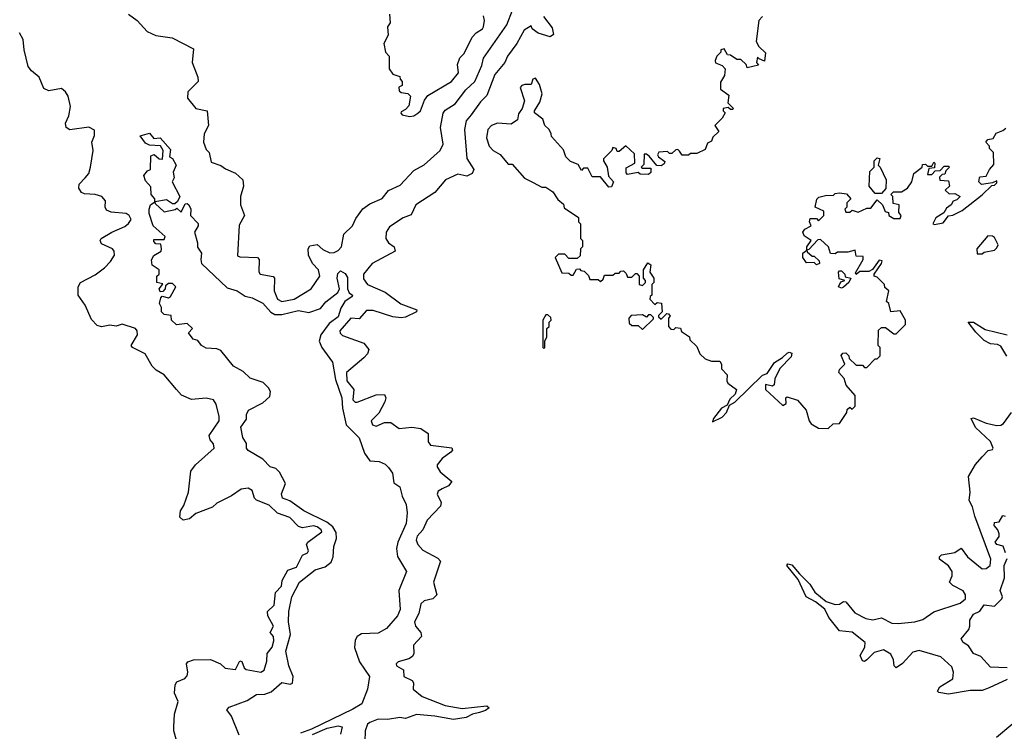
# Model space of a CAD drawing. Extents: x 2604950 to 2749250, y 940531 to 1028284.
# Tile 145 of 220: x 2670216 to 2674911, y 986763 to 990159. Entities that reach past the tile are written whole.
import ezdxf

# ---------------------------------------------------------------- set-up
doc = ezdxf.new("R2010")
doc.units = 0

msp = doc.modelspace()

# ---------------------------------------------------------------- linework, layer by layer
at = {"layer": '0CON05XD'}
for points in [[(2670734, 990185), (2670776.2, 990155), (2670822.8, 990102.8), (2670865, 990083.3), (2670942.3, 990072.3), (2671045, 990020), (2671038.6, 989955), (2671065.7, 989885), (2671067.5, 989865), (2671017.8, 989815), (2671015.5, 989785), (2671055, 989735.6), (2671110, 989725), (2671115.7, 989655), (2671095.6, 989615), (2671092, 989575), (2671105, 989540), (2671120, 989525), (2671129.3, 989479.3), (2671175, 989463.8), (2671197.3, 989447.3), (2671245, 989426.7), (2671280, 989395), (2671283.3, 989365), (2671268, 989315), (2671268, 989275), (2671287.5, 989225), (2671261.7, 989178.3), (2671255, 989032.5), (2671265, 989026.7), (2671350, 989025), (2671357.5, 989015), (2671356.4, 988956.4), (2671362.5, 988945), (2671423.9, 988933.9), (2671431.2, 988925), (2671429.4, 988865), (2671445.6, 988825), (2671465, 988814), (2671523.8, 988825), (2671605, 988874), (2671647.5, 988935), (2671641.2, 988965), (2671612, 988995), (2671592.5, 989035), (2671591.2, 989065), (2671600, 989080), (2671635, 989086), (2671662, 989062), (2671695, 989046.5), (2671715, 989047.7), (2671735, 989057.3), (2671750.4, 989075), (2671761.9, 989135), (2671803.2, 989175), (2671819, 989211), (2671852.7, 989257.3), (2671885, 989280.6), (2671944.8, 989305.2), (2671975, 989343.8), (2672029.8, 989370.2), (2672095, 989440), (2672145, 989467.1), (2672221.2, 989535), (2672235.3, 989565), (2672222.9, 989645), (2672235, 989713.8), (2672245, 989726.9), (2672292.6, 989757.4), (2672343.6, 989825), (2672385.8, 989864.2), (2672418.9, 989941.1), (2672427.3, 989975), (2672539.4, 990135), (2672566.1, 990203.9)], [(2672713.8, 990175), (2672755, 990120), (2672761.7, 990088.3), (2672745, 990077.5), (2672688.8, 990095), (2672659.2, 990115), (2672655, 990130), (2672620.7, 990109.3), (2672586.4, 990045), (2672542.5, 989985), (2672530, 989955), (2672482, 989898), (2672442.8, 989797.2), (2672412.7, 989767.3), (2672368.8, 989705), (2672344.1, 989675.9), (2672336.2, 989635), (2672347.4, 989497.4), (2672381.2, 989445), (2672373.3, 989425), (2672348.1, 989411.9), (2672305, 989422.1), (2672245.7, 989395), (2672195.2, 989334.8), (2672104.2, 989275.8), (2672082.6, 989227.4), (2672045, 989213.7), (2671979.9, 989170.1), (2671963.3, 989145), (2671961.5, 989115), (2671974.3, 989095), (2672001.2, 989075), (2672006.2, 989055), (2671897.1, 988995), (2671855.5, 988945), (2671855, 988922), (2671875, 988895.5), (2671958.6, 988858.6), (2672033.3, 988803.3), (2672110, 988775), (2672107.5, 988765), (2672055, 988739.1), (2672035, 988736.8), (2671995, 988741.8), (2671900.8, 988770.8), (2671869.2, 988770.8), (2671835, 988731.9), (2671795, 988734.4), (2671742.2, 988675), (2671743.6, 988663.6), (2671755, 988652.5), (2671856.2, 988615), (2671880, 988585), (2671874, 988565), (2671857.5, 988545), (2671773.6, 988475), (2671775, 988436.2), (2671808.8, 988395), (2671804.6, 988345), (2671815, 988334.4), (2671825, 988334.4), (2671915, 988368.6), (2671955, 988370), (2671961.2, 988355), (2671956.2, 988335), (2671928.8, 988281.2), (2671892.5, 988245), (2671897.5, 988225), (2671915, 988218.8), (2671955, 988236.7), (2671985, 988236.2), (2672025, 988208), (2672085, 988214.3), (2672128.3, 988208.3), (2672163.8, 988185), (2672163.3, 988145), (2672175, 988128.8), (2672276.3, 988116.3), (2672280, 988105), (2672272.5, 988095), (2672230, 988065), (2672206, 988035), (2672205.8, 988025), (2672220.7, 988000.7), (2672276.7, 987955), (2672261.2, 987935), (2672229.7, 987920.3), (2672211.3, 987908.7), (2672205.8, 987895), (2672225.6, 987855), (2672222.7, 987837.3), (2672158.6, 987771.4), (2672138.5, 987725), (2672111.1, 987695), (2672106.7, 987675), (2672114.4, 987655), (2672138.1, 987628.1), (2672209.3, 987589.3), (2672222.9, 987575), (2672188.5, 987475), (2672205.7, 987414.3), (2672186.2, 987395), (2672145, 987385.5), (2672127.9, 987372.1), (2672119.6, 987325), (2672099.1, 987285), (2672103.5, 987265), (2672128.6, 987235), (2672132, 987215), (2672094.3, 987175), (2672095.8, 987135), (2672089.3, 987120.7), (2672071.1, 987108.9), (2672021.2, 987095), (2672011.2, 987085), (2672012, 987075), (2672046.5, 987056.5), (2672048, 987025), (2672086.7, 987005), (2672093.8, 986995), (2672092.5, 986965), (2672135, 986928.8), (2672245, 986885.9), (2672325, 986872.5), (2672444.1, 986884.1), (2672453.8, 986875), (2672437.6, 986862.4), (2672407.9, 986852.1)], [(2671980, 990185), (2671982.5, 990145), (2671970, 990125), (2671972.5, 990085), (2671952.5, 990045), (2671960, 990005), (2671977.5, 989985), (2671977.5, 989925), (2671995, 989900), (2672028.3, 989888.3), (2672030, 989875), (2672040, 989865), (2672040, 989845), (2672023, 989837), (2672025, 989820), (2672035, 989812.5), (2672067, 989807), (2672080, 989795), (2672071.7, 989748.3), (2672055, 989730), (2672035, 989720), (2672033, 989713), (2672040, 989705), (2672075, 989697.5), (2672095, 989700), (2672115, 989712.5), (2672127.5, 989725), (2672146.2, 989775), (2672162.3, 989797.7), (2672275, 989863.8), (2672307.5, 989905), (2672303.8, 989945), (2672315, 989977.5), (2672335, 989997.5), (2672374.2, 990075.8), (2672392.9, 990097.1), (2672423.3, 990115), (2672428, 990125), (2672432.5, 990155), (2672428.3, 990178.3)], [(2673757.5, 990175), (2673740, 990155), (2673727.5, 990055), (2673740.7, 990030.7), (2673771.7, 990001.7), (2673768.3, 989961.7), (2673741.7, 989971.7), (2673735, 989980), (2673730, 989955), (2673738.3, 989941.7), (2673685, 989930), (2673680, 989945), (2673655, 989970), (2673635, 989970), (2673605, 989990), (2673591.7, 989991.7), (2673575, 990020), (2673560, 990015), (2673560, 990005), (2673540, 989985), (2673532.5, 989965), (2673533.6, 989953.6), (2673565, 989940), (2673580, 989925), (2673577, 989893), (2673558.3, 989861.7), (2673558.3, 989828.3), (2673598.3, 989798.3), (2673592.5, 989762.5), (2673620, 989735), (2673615, 989730), (2673605, 989730), (2673595, 989740), (2673570, 989735), (2673570, 989725), (2673580, 989715), (2673565, 989690), (2673530, 989655), (2673550, 989625), (2673521.7, 989598.3), (2673515, 989580), (2673495, 989570), (2673485, 989540), (2673445, 989520), (2673415, 989520), (2673405, 989512.5), (2673375, 989512.5), (2673361.7, 989531.7)], [(2670962.5, 986725), (2670950, 986765), (2670950, 986785), (2670954, 986845), (2670971.2, 986905), (2670953.3, 986945), (2670956.7, 986985), (2670965, 987000), (2671002.5, 987015), (2671015, 987027.5), (2671018, 987045), (2671011.2, 987085), (2671016.7, 987095), (2671045, 987104.3), (2671125, 987106), (2671172.5, 987085), (2671195, 987064), (2671245, 987058.8), (2671265, 987098.8), (2671275, 987096.2), (2671285.9, 987065.9), (2671295, 987058.8), (2671365, 987046), (2671380.8, 987055), (2671395, 987097.5), (2671395.7, 987135), (2671420.4, 987165), (2671428.2, 987195), (2671425.5, 987215.5), (2671410, 987235), (2671425.6, 987265), (2671399.4, 987315), (2671397.1, 987335), (2671430, 987365), (2671435.6, 987425), (2671463.6, 987456.4), (2671467.5, 987482.5), (2671495, 987532.9), (2671535, 987545.8), (2671565, 987603.3), (2671587.5, 987615), (2671592.5, 987625), (2671583.3, 987655), (2671590, 987665), (2671656, 987715), (2671654, 987725), (2671635, 987738.2), (2671616.8, 987743.2), (2671565, 987734.5), (2671545, 987740), (2671503.8, 987783.8), (2671444.7, 987804.7), (2671405, 987842.9), (2671345, 987866), (2671335.7, 987875.7), (2671325, 987912.5), (2671305, 987923.8), (2671271.4, 987918.6), (2671225, 987886.7), (2671155, 987852.5), (2671135, 987832.5), (2671055, 987802.5), (2671025, 987776.7), (2670995, 987770), (2670980, 987785), (2670983.3, 987815), (2670998.8, 987841.2), (2671020, 987905), (2671031.2, 988005), (2671053.3, 988035), (2671143.3, 988115), (2671140, 988135), (2671123.9, 988153.9), (2671120, 988175), (2671166.2, 988245), (2671166.2, 988265), (2671153.3, 988325), (2671140, 988345), (2671105, 988353.3), (2671035, 988346.7), (2670987.7, 988367.7), (2670963.8, 988395), (2670905, 988463.8), (2670865.9, 988485.9), (2670847.5, 988505), (2670813.3, 988565), (2670753.3, 988595), (2670746.7, 988605), (2670777.1, 988655), (2670775.6, 988675), (2670768.1, 988685), (2670705, 988706.6), (2670675, 988697.2), (2670645, 988701.2), (2670605, 988693.5), (2670585, 988699.4), (2670558, 988728), (2670527.3, 988797.3), (2670494, 988845), (2670494, 988885), (2670506, 988905), (2670575, 988942.1), (2670619.6, 988975), (2670649.2, 989005), (2670667.9, 989035), (2670666.7, 989055), (2670658.6, 989065), (2670605, 989088.8), (2670600, 989105), (2670604.2, 989115), (2670654.7, 989145.3), (2670717.4, 989172.6), (2670735, 989185.8), (2670746.5, 989205), (2670737.8, 989225), (2670723.8, 989235), (2670651.4, 989241.4), (2670630.4, 989250.4), (2670622.9, 989265), (2670624.3, 989295), (2670608, 989315), (2670575, 989324.5), (2670525, 989327.8), (2670510, 989335), (2670497.5, 989355), (2670499.2, 989375), (2670528.6, 989405), (2670545.3, 989424.7), (2670553.8, 989455), (2670566.4, 989535), (2670559.2, 989575), (2670573, 989607), (2670572.5, 989632.5), (2670545, 989646.5), (2670455, 989634), (2670436.7, 989645), (2670434, 989665), (2670450.3, 989699.7), (2670458.5, 989745), (2670446.6, 989795), (2670434.7, 989815), (2670415, 989830.3), (2670355, 989820.4), (2670330.4, 989830.4), (2670308.9, 989885), (2670271.2, 989915), (2670255.6, 989935.6), (2670236.2, 990015), (2670231.8, 990065), (2670215, 990096.9)], [(2673361.7, 989531.7), (2673355, 989540), (2673345, 989537.5), (2673325, 989520), (2673315, 989520), (2673305, 989530), (2673263.6, 989526.4), (2673257.5, 989515), (2673262.5, 989505), (2673291.7, 989481.7), (2673289.3, 989470.7), (2673275, 989462.5), (2673253.8, 989463.8), (2673217.7, 989507.7), (2673205, 989517.5), (2673193, 989517), (2673191.7, 989468.3), (2673180, 989455), (2673185, 989450), (2673225, 989450), (2673225, 989430), (2673215, 989420), (2673175, 989422.5), (2673165, 989430), (2673115, 989420), (2673108.3, 989428.3), (2673108.3, 989451.7), (2673150, 989475), (2673148.3, 989518.3), (2673107, 989557), (2673075, 989530), (2673065, 989530), (2673060, 989545), (2673045, 989550), (2673040, 989535), (2673000, 989495), (2673000, 989485), (2673017.5, 989455), (2673023, 989413), (2673047.5, 989385), (2673038.3, 989361.7), (2673025, 989360), (2672985, 989410), (2672945, 989410), (2672925, 989450), (2672905, 989450), (2672895, 989440), (2672878.3, 989468.3), (2672841.7, 989481.7), (2672820, 989505), (2672808.3, 989538.3), (2672751.7, 989601.7), (2672750, 989615), (2672740, 989635), (2672720, 989655), (2672710, 989685), (2672670, 989715), (2672670, 989725), (2672696.7, 989765), (2672707.5, 989805), (2672695, 989850), (2672675, 989880), (2672662.5, 989875), (2672655, 989850), (2672625, 989850), (2672610, 989845), (2672602.5, 989835), (2672622.5, 989772.5), (2672611.2, 989735), (2672595, 989710), (2672589.3, 989680.7), (2672559.3, 989660.7), (2672495, 989666), (2672465, 989653.8), (2672448.8, 989635), (2672441.2, 989595), (2672453.8, 989555), (2672473.3, 989535), (2672506.4, 989516.4), (2672545, 989470), (2672565, 989470), (2672623.6, 989403.6), (2672665, 989382.5), (2672705, 989360), (2672725, 989360), (2672758.3, 989338.3), (2672781.7, 989301.7), (2672808.3, 989278.3), (2672811.7, 989261.7), (2672880, 989215), (2672880, 989195), (2672890, 989185), (2672890, 989115), (2672900, 989105), (2672900, 989075), (2672890, 989065), (2672888.3, 989031.7), (2672875, 989020), (2672835, 989020), (2672815, 989040), (2672785, 989040), (2672770, 989025), (2672801.7, 988951.7), (2672835, 988950), (2672845, 988940), (2672855, 988940), (2672871.7, 988968.3), (2672885, 988970), (2672891.7, 988961.7), (2672908.3, 988958.3), (2672928.3, 988938.3), (2672935, 988920), (2672975, 988920), (2672985, 988910), (2672998.3, 988921.7), (2673005, 988940), (2673045, 988940), (2673055, 988950), (2673075, 988950), (2673081.7, 988958.3), (2673095, 988960), (2673108.3, 988948.3), (2673115, 988930), (2673135, 988930), (2673151.7, 988948.3), (2673158.3, 988948.3), (2673170, 988935), (2673170, 988895), (2673185, 988890), (2673200, 988905), (2673200, 988915), (2673190, 988925), (2673190, 988965), (2673211.7, 988998.3), (2673225, 988990), (2673220, 988955), (2673240, 988925), (2673240, 988905), (2673230, 988895), (2673230, 988845), (2673221.7, 988838.3), (2673220, 988825), (2673245, 988800), (2673255, 988810), (2673277, 988807), (2673280, 988765), (2673261.7, 988748.3), (2673261.7, 988741.7), (2673275, 988730), (2673302.5, 988757.5), (2673310, 988755), (2673317.5, 988745), (2673310, 988735), (2673310, 988695), (2673321.7, 988681.7), (2673335, 988680), (2673345, 988690), (2673366.4, 988686.4), (2673371.7, 988671.7), (2673410, 988645), (2673411.7, 988631.7), (2673445, 988600), (2673460, 988565), (2673485, 988540), (2673515, 988530), (2673555, 988530), (2673562.5, 988515), (2673563, 988493), (2673590, 988465), (2673587.5, 988435), (2673592.5, 988425), (2673633.3, 988395), (2673628.3, 988371.7), (2673601.7, 988348.3), (2673590, 988320), (2673563.3, 988305), (2673523.9, 988256.1), (2673520, 988240), (2673565, 988262.5), (2673586.1, 988283.9), (2673600, 988320), (2673625.9, 988334.1), (2673758, 988462), (2673780, 988470), (2673815, 988523.3), (2673853.6, 988546.4), (2673875, 988567.5), (2673885, 988572.5), (2673898.3, 988568.3), (2673895, 988550), (2673840, 988495), (2673817.5, 988445), (2673813, 988417), (2673805, 988410), (2673771.7, 988418.3), (2673772.5, 988395), (2673855, 988317.5), (2673871.7, 988328.3), (2673870, 988355), (2673875, 988360), (2673925, 988343.3), (2673966.1, 988296.1), (2673980, 988245), (2673990.7, 988230.7), (2674025, 988210), (2674071.7, 988208.3), (2674095, 988230), (2674125, 988232.5), (2674160, 988285), (2674161.7, 988298.3), (2674175, 988310), (2674185, 988300), (2674200, 988315), (2674200, 988365), (2674157.5, 988415), (2674147, 988447), (2674122.5, 988475), (2674125, 988490), (2674150, 988515), (2674133, 988557), (2674141.7, 988568.3), (2674155, 988570), (2674170, 988555), (2674171.7, 988541.7), (2674205, 988510), (2674235, 988510), (2674245, 988500), (2674255, 988500), (2674295, 988540), (2674305, 988540), (2674320, 988555), (2674320, 988595), (2674310, 988605), (2674311.7, 988678.3), (2674325, 988690), (2674345, 988690), (2674385, 988660), (2674395, 988660), (2674440, 988705), (2674440, 988725), (2674415, 988770), (2674370, 988765), (2674360, 988805), (2674350, 988815), (2674360, 988865), (2674341.7, 988881.7), (2674340, 988895), (2674305, 988930), (2674290, 988935), (2674290, 988945), (2674326.2, 988995), (2674328, 989008), (2674315, 989011.2), (2674283.3, 988966.7), (2674265, 988956.7), (2674222.5, 988957.5), (2674205, 988942.5), (2674201.7, 988951.7), (2674237.5, 989015), (2674238.3, 989028.3), (2674205, 989030), (2674200, 989060), (2674165, 989050), (2674115, 989050), (2674105, 989042.5), (2674083, 989043), (2674072.5, 989075), (2674035, 989110), (2674021.7, 989108.3), (2673978.3, 989061.7), (2673970, 989060), (2673971.7, 989051.7), (2673995, 989030), (2674005, 989030), (2674028.3, 989008.3), (2674030, 988995), (2674015, 988990), (2674005, 989000), (2673968.3, 988998.3), (2673950, 989025), (2673950, 989045), (2673970, 989060), (2673970, 989075), (2673990, 989105), (2673957, 989127), (2673950, 989145), (2673960.7, 989159.3), (2673990, 989175), (2673982.5, 989195), (2673985, 989210), (2674015, 989210), (2674025, 989200), (2674050, 989225), (2674050, 989245), (2674010, 989265), (2674017.5, 989302.5), (2674027.5, 989312.5), (2674065, 989322.5), (2674095, 989320), (2674105, 989330), (2674125, 989332.5), (2674158.3, 989328.3), (2674180, 989305), (2674160, 989285), (2674160, 989265), (2674150, 989255), (2674155, 989240), (2674175, 989240), (2674185, 989250), (2674215, 989240), (2674255, 989260), (2674275, 989260), (2674305, 989300), (2674330, 989275), (2674343.6, 989243.6), (2674358.3, 989238.3), (2674360, 989225), (2674385, 989210), (2674415, 989210), (2674420, 989225), (2674408.3, 989238.3), (2674410, 989275), (2674381.7, 989281.7), (2674380, 989315), (2674370, 989325), (2674383, 989337), (2674421.7, 989338.3), (2674450, 989355), (2674470, 989385), (2674480, 989425), (2674520, 989455), (2674521.7, 989468.3), (2674535, 989470), (2674545, 989460), (2674565, 989460), (2674575, 989480), (2674580, 989475), (2674578.3, 989451.7), (2674551.7, 989448.3), (2674545, 989420), (2674565, 989420), (2674581.7, 989438.3), (2674605, 989440), (2674625, 989460), (2674645, 989460), (2674650, 989455), (2674631.7, 989438.3), (2674628.3, 989421.7), (2674615, 989420), (2674601.7, 989408.3), (2674603, 989393), (2674645, 989390), (2674650, 989365), (2674630, 989345), (2674648.3, 989328.3), (2674675, 989330), (2674700, 989315), (2674685, 989300), (2674667, 989293), (2674657.5, 989275), (2674635, 989260), (2674623, 989237), (2674585, 989213.3), (2674570, 989185), (2674578.3, 989181.7), (2674619.5, 989190.5), (2674645, 989222.5), (2674665, 989226.2), (2674710.7, 989249.3), (2674805.9, 989324.1), (2674851.7, 989368.3), (2674865, 989370), (2674875, 989380), (2674875, 989390), (2674855, 989380), (2674802.5, 989372.5), (2674790, 989385), (2674792.5, 989405), (2674795, 989410), (2674825, 989412.5), (2674840, 989445), (2674861.7, 989468.3), (2674860, 989525), (2674840, 989545), (2674840, 989555), (2674822.5, 989575), (2674833, 989587), (2674858.3, 989591.7), (2674871.7, 989618.3), (2674905, 989630), (2674918.3, 989641.7)], [(2671262.7, 986745), (2671225.7, 986835.7), (2671203.3, 986865), (2671215, 986878.8), (2671300.2, 986909.8), (2671345, 986938.1), (2671385, 986941.1), (2671415, 986952.3), (2671465, 986996), (2671505, 986988.8), (2671516.9, 986993.1), (2671520, 987025), (2671499.5, 987075), (2671485.5, 987145), (2671507.3, 987225), (2671497.9, 987285), (2671498.5, 987335), (2671514.1, 987405), (2671549.4, 987475), (2671625, 987534.5), (2671672.2, 987547.8), (2671700.3, 987569.7), (2671710, 987595), (2671713.8, 987645), (2671727.1, 987682.9), (2671725, 987711.2), (2671709.7, 987739.7), (2671681, 987761), (2671570.8, 987815), (2671503.4, 987863.4), (2671469.2, 987875), (2671463.7, 987896.3), (2671482.7, 987945), (2671455, 988000), (2671437, 988017), (2671410, 988025), (2671375, 988062.5), (2671305, 988102.5), (2671297.5, 988115), (2671297, 988137), (2671280, 988165), (2671270, 988215), (2671297, 988253), (2671297.5, 988275), (2671306.7, 988295), (2671375, 988330), (2671408.8, 988361.2), (2671411.1, 988385), (2671402.3, 988402.3), (2671377.3, 988427.3), (2671315, 988449.2), (2671280.9, 988480.9), (2671235.8, 988505), (2671175, 988580.8), (2671155, 988588.6), (2671105, 988591.2), (2671083.3, 988605), (2671065, 988627.5), (2671042.5, 988635), (2671020, 988665), (2671040, 988685), (2671015, 988710), (2670963.6, 988703.6), (2670940, 988725), (2670938.3, 988748.3), (2670905, 988752.5), (2670892.5, 988765), (2670892.5, 988785), (2670882.5, 988805), (2670888.3, 988831.7), (2670895, 988840), (2670925, 988832.5), (2670935, 988837.5), (2670960, 988885), (2670945, 988900), (2670925, 988900), (2670911.7, 988888.3), (2670910, 988875), (2670898.3, 988861.7), (2670885, 988860), (2670880, 988875), (2670891.7, 988888.3), (2670898.3, 988898.3), (2670870, 988905), (2670870, 988935), (2670880, 988945), (2670880, 988965), (2670847, 988987), (2670843.6, 989013.6), (2670856.1, 989033.9), (2670890, 989055), (2670892.5, 989065), (2670888.3, 989088.3), (2670865, 989090), (2670855, 989100), (2670855, 989110), (2670905, 989110), (2670910, 989125), (2670852.5, 989175), (2670833.3, 989235), (2670833.3, 989255), (2670840, 989275), (2670860, 989290), (2670860, 989305), (2670842.5, 989325), (2670841.7, 989361.7), (2670815, 989390), (2670807.5, 989415), (2670825, 989437.5), (2670840, 989445), (2670841.2, 989508.8), (2670856.4, 989516.4), (2670880, 989495), (2670897, 989493), (2670900, 989535), (2670887, 989557), (2670835, 989560), (2670815, 989570), (2670790, 989605), (2670835, 989617.5), (2670855, 989592.5), (2670886.1, 989596.1), (2670935, 989540), (2670930, 989505), (2670945, 989497.5), (2670962.5, 989465), (2670948.3, 989431.7), (2670952.5, 989405), (2670943.3, 989385), (2670980, 989315), (2670968.3, 989291.7), (2670955, 989280), (2670945, 989280), (2670915, 989300), (2670860, 989290), (2670861.7, 989281.7), (2670905, 989242.5), (2670957, 989253), (2670965, 989260), (2670985, 989240), (2671005, 989280), (2671015, 989282.5), (2671022.5, 989275), (2671032.5, 989255), (2671030, 989225), (2671066.4, 989186.4), (2671066.2, 989175), (2671050, 989145), (2671063.3, 989095), (2671063, 989073), (2671083.3, 989045), (2671078.8, 989015), (2671083.3, 988995), (2671205, 988880), (2671252.5, 988865), (2671290.5, 988840.5), (2671325, 988832.2), (2671375, 988806.7), (2671413, 988763), (2671432.4, 988752.4), (2671465, 988752.7), (2671545, 988770.8), (2671595, 988761.1), (2671649.8, 988780.2), (2671675, 988812), (2671733, 988857), (2671740, 988875), (2671730, 988925), (2671732.3, 988947.7), (2671745, 988960), (2671768.3, 988948.3), (2671778.3, 988928.3), (2671778.8, 988875), (2671787.5, 988855), (2671802.5, 988845), (2671801.7, 988838.3), (2671765.6, 988814.4), (2671747.6, 988782.4), (2671735, 988740.8), (2671691.1, 988708.9), (2671651.5, 988655), (2671644.5, 988625), (2671656.4, 988595), (2671706.7, 988525), (2671722.2, 988442.2), (2671752.7, 988355), (2671754.4, 988305), (2671773.1, 988225), (2671835, 988164.3), (2671859.7, 988090.3), (2671885, 988053.8), (2671930.5, 988050.5), (2671958.3, 988038.3), (2671975, 988022.5), (2671993.3, 987995), (2671999.3, 987949.3), (2672029.2, 987929.2), (2672039.5, 987885), (2672058.9, 987845), (2672062.9, 987805), (2672058.7, 987755), (2672019.1, 987665), (2672012.1, 987635), (2672017.6, 987597.6), (2672060.8, 987525), (2672023.1, 987435), (2672030.5, 987345), (2672016.7, 987315), (2671965, 987253.8), (2671925, 987231.2), (2671845, 987227.9), (2671825.5, 987215), (2671815, 987198), (2671812.6, 987162.6), (2671836.7, 987095), (2671883.8, 987025), (2671874.2, 986965), (2671847.1, 986895), (2671805, 986869.2), (2671606.7, 986773.3), (2671554, 986755)], [(2674325, 989330), (2674295, 989330), (2674267.5, 989365), (2674270, 989435), (2674290, 989455), (2674290, 989485), (2674305, 989500), (2674317, 989497), (2674310, 989465), (2674320, 989455), (2674347.5, 989395), (2674347, 989353), (2674325, 989330)], [(2674781.7, 989041.7), (2674805, 989042.5), (2674815, 989050), (2674865, 989060), (2674875, 989070), (2674882.5, 989085), (2674865, 989120), (2674855, 989126.7), (2674833, 989127), (2674780, 989065), (2674781.7, 989041.7)], [(2674135, 988877.5), (2674120, 988885), (2674131.7, 988908.3), (2674150, 988915), (2674123, 988923), (2674120, 988955), (2674125, 988960), (2674135, 988960), (2674150, 988945), (2674151.7, 988931.7), (2674180, 988925), (2674170, 988905), (2674145, 988883.3), (2674135, 988877.5)], [(2672715, 988590), (2672720, 988595), (2672720, 988625), (2672730, 988645), (2672730, 988685), (2672740, 988695), (2672740, 988715), (2672750, 988725), (2672748.3, 988738.3), (2672735, 988750), (2672725, 988750), (2672710, 988725), (2672710, 988595), (2672715, 988590)], [(2673185, 988680), (2673238.3, 988731.7), (2673238.3, 988738.3), (2673225, 988750), (2673215, 988750), (2673205, 988740), (2673185, 988750), (2673131.7, 988748.3), (2673120, 988735), (2673121.7, 988711.7), (2673135, 988700), (2673165, 988700), (2673185, 988680)], [(2674923.4, 988553.4), (2674895, 988600.4), (2674878.6, 988608.6), (2674845, 988612.5), (2674815, 988628.5), (2674775, 988667.8), (2674738.8, 988715), (2674765, 988715.5), (2674820.2, 988680.2), (2674925.6, 988655.6)], [(2674925, 987010.8), (2674839.1, 986970.9), (2674805, 986957.3), (2674748, 986958), (2674645, 986940.8), (2674598.8, 986948.8), (2674592, 986955), (2674604.2, 986975), (2674666.2, 987013.8), (2674668.5, 987045), (2674661.5, 987071.5), (2674608.5, 987118.5), (2674505, 987148.6), (2674475, 987140.8), (2674425, 987086), (2674395, 987066.7), (2674386.7, 987075), (2674383.6, 987105), (2674370.8, 987130.8), (2674335, 987151.4), (2674290.4, 987139.6), (2674255, 987103.8), (2674245, 987096.7), (2674235, 987100), (2674224.2, 987125), (2674245.8, 987165), (2674246.9, 987186.9), (2674185, 987236), (2674125, 987243.3), (2674075, 987306.2), (2674055.7, 987345.7), (2674011.4, 987381.4), (2673966.7, 987405), (2673927.7, 987487.7), (2673873.8, 987555), (2673878.3, 987561.7), (2673898.3, 987558.3), (2673933.9, 987513.9), (2673983.3, 987465), (2674006.9, 987426.9), (2674061.9, 987381.9), (2674105, 987368), (2674125, 987370), (2674145, 987383.3), (2674155, 987381.2), (2674199.1, 987329.1), (2674251.3, 987301.3), (2674284.2, 987295.8), (2674325, 987304), (2674375, 987280), (2674405, 987277.8), (2674484.4, 987285.6), (2674522.9, 987297.1), (2674575, 987334), (2674700, 987375), (2674725.6, 987395), (2674726.5, 987415), (2674715, 987432.9), (2674665, 987459.4), (2674650.6, 987475), (2674662.9, 987505), (2674662.2, 987525), (2674645, 987552.9), (2674602.5, 987585), (2674602.5, 987595), (2674612.5, 987605), (2674675, 987616), (2674705, 987636.7), (2674736.2, 987596.2), (2674805, 987538.9), (2674825, 987539.5), (2674843.5, 987555), (2674847.5, 987585), (2674770.2, 987790.2), (2674759.6, 987835), (2674743.3, 987865), (2674748.3, 987905), (2674740.3, 987979.7), (2674773.9, 988036.1), (2674805, 988072.5), (2674835, 988102.5), (2674855, 988107.5), (2674858.8, 988115), (2674845, 988146.7), (2674773.3, 988213.3), (2674753.5, 988256.5), (2674765, 988259.4), (2674825, 988232.9), (2674875, 988222.7), (2674895, 988224.1), (2674907.5, 988232.5), (2674946.3, 988285)], [(2674917.5, 987615), (2674906.4, 987646.4), (2674875, 987654), (2674867.5, 987665), (2674887, 987693), (2674887.5, 987705), (2674880, 987725), (2674862.5, 987745), (2674865, 987760), (2674886.4, 987763.6), (2674905, 987792.5), (2674915, 987790)], [(2674925, 987066.7), (2674845, 987068.8), (2674799.9, 987119.9), (2674764.3, 987135), (2674740.3, 987170.3), (2674715, 987186.7), (2674706.2, 987205), (2674741.5, 987248.5), (2674747.5, 987265), (2674746.7, 987293.3), (2674765, 987322.5), (2674794.1, 987335.9), (2674815, 987366.2), (2674865, 987360), (2674900, 987395), (2674903.3, 987405), (2674891.2, 987435), (2674912, 987495), (2674910.8, 987555), (2674925, 987587.5)], [(2672407.9, 986852.1), (2672375, 986845.7), (2672345, 986829.1), (2672285, 986820), (2672195, 986835.7), (2672107.4, 986842.6), (2672055, 986824.2), (2672028.7, 986828.7), (2671969.9, 986820.1), (2671925, 986820.8), (2671885, 986805.9), (2671875, 986796.5), (2671862.5, 986765), (2671861, 986715)], [(2674873.8, 986735), (2675010.3, 986849.7)], [(2671611.9, 986748.1), (2671682.5, 986777.5), (2671735, 986790), (2671754, 986784), (2671745, 986750)]]:
    msp.add_lwpolyline(points, dxfattribs=at)

doc.saveas('drawing.dxf')
